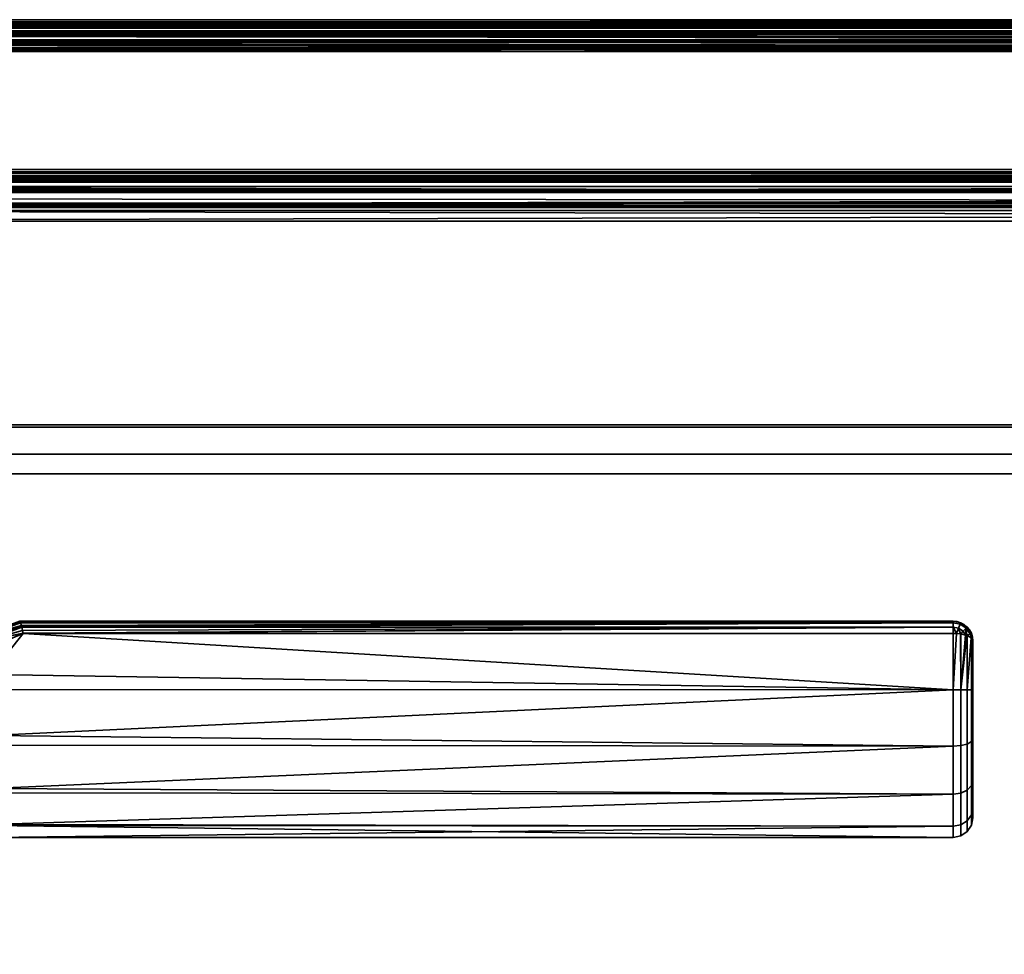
# Model space of a CAD drawing. Header units: millimetres. Extents: x -490 to 6690, y -115 to 132.
# Tile 108 of 256: x -226 to -126, y 37 to 132. Entities that reach past the tile are written whole.
import ezdxf

# ---------------------------------------------------------------- set-up
doc = ezdxf.new("R2010")
doc.units = ezdxf.units.MM
doc.layers.add('151', color=7, linetype='Continuous', true_color=0xffffff)

# ---------------------------------------------------------------- blocks, each defined once
blk = doc.blocks.new('UG_SURFACE_001')
at = {"layer": '151', "color": 252, "linetype": 'Continuous', "lineweight": 35}
for points in [[(-490, 113.2, 2202), (490, 113.2, 2202), (340, 113.2, 2052), (-340, 113.2, 2052)], [(490, -6.2, 2202), (490, 113.2, 2202), (-490, 113.2, 2202), (-490, -6.2, 2202)], [(-340, -6.2, 2052), (-340, 113.2, 2052), (340, 113.2, 2052), (340, -6.2, 2052)]]:
    blk.add_3dface(points, dxfattribs=at)
blk = doc.blocks.new('UG_SURFACE_031')
at = {"layer": '151', "color": 254, "linetype": 'Continuous', "lineweight": 35}
for points in [[(-229.68, 69.66, 1116.44), (-226, 71, 1115.95), (-226, 71, 1092.05), (-229.68, 69.66, 1091.56)], [(-225.93, 70.89, 1116.66), (-226, 71, 1116), (-229.68, 69.66, 1116.44)], [(-226, 71, 1116), (-226, 71, 1115.95), (-229.68, 69.66, 1116.44)], [(-229.68, 69.66, 1091.56), (-226, 71, 1092), (-225.93, 70.89, 1091.34)], [(-229.68, 69.66, 1091.56), (-226, 71, 1092.05), (-226, 71, 1092)], [(-225.92, 70.85, 1116.72), (-225.93, 70.89, 1116.66), (-229.68, 69.66, 1116.44)], [(-229.68, 69.66, 1091.56), (-225.93, 70.89, 1091.34), (-225.92, 70.85, 1091.28)], [(-229.68, 69.66, 1116.44), (-229.54, 69.52, 1117.27), (-225.92, 70.85, 1116.72)], [(-225.92, 70.85, 1091.28), (-229.54, 69.52, 1090.73), (-229.68, 69.66, 1091.56)], [(-225.91, 70.83, 1116.76), (-225.92, 70.85, 1116.72), (-229.54, 69.52, 1117.27)], [(-229.54, 69.52, 1090.73), (-225.92, 70.85, 1091.28), (-225.91, 70.83, 1091.24)], [(-225.83, 70.57, 1117.24), (-225.91, 70.83, 1116.76), (-229.54, 69.52, 1117.27)], [(-229.54, 69.52, 1090.73), (-225.91, 70.83, 1091.24), (-225.83, 70.57, 1090.76)], [(-225.79, 70.42, 1117.38), (-225.83, 70.57, 1117.24), (-229.54, 69.52, 1117.27)], [(-229.54, 69.52, 1090.73), (-225.83, 70.57, 1090.76), (-225.79, 70.42, 1090.62)], [(-229.54, 69.52, 1117.27), (-229.3, 69.06, 1117.95), (-225.79, 70.42, 1117.38)], [(-225.79, 70.42, 1090.62), (-229.3, 69.06, 1090.05), (-229.54, 69.52, 1090.73)], [(-225.79, 70.4, 1117.39), (-225.79, 70.42, 1117.38), (-229.3, 69.06, 1117.95)], [(-229.3, 69.06, 1090.05), (-225.79, 70.42, 1090.62), (-225.79, 70.4, 1090.61)], [(-225.71, 70.07, 1117.69), (-225.79, 70.4, 1117.39), (-229.3, 69.06, 1117.95)], [(-229.3, 69.06, 1090.05), (-225.79, 70.4, 1090.61), (-225.71, 70.07, 1090.31)], [(-131, 71, 1116), (-131, 71, 1092), (-226, 71, 1092.05), (-226, 71, 1115.95)], [(-131, 71, 1092), (-226, 71, 1092), (-226, 71, 1092.05)], [(-226, 71, 1115.95), (-226, 71, 1116), (-131, 71, 1116)], [(-131, 71, 1116), (-226, 71, 1116), (-225.93, 70.89, 1116.66)], [(-225.93, 70.89, 1091.34), (-226, 71, 1092), (-131, 71, 1092)], [(-225.93, 70.89, 1116.66), (-225.92, 70.85, 1116.72), (-131, 71, 1116)], [(-131, 71, 1092), (-225.92, 70.85, 1091.28), (-225.93, 70.89, 1091.34)], [(-131, 71, 1116), (-225.92, 70.85, 1116.72), (-225.91, 70.83, 1116.76)], [(-225.91, 70.83, 1091.24), (-225.92, 70.85, 1091.28), (-131, 71, 1092)], [(-225.91, 70.83, 1116.76), (-131, 70.85, 1116.76), (-131, 71, 1116)], [(-131, 71, 1092), (-131, 70.85, 1091.24), (-225.91, 70.83, 1091.24)], [(-131, 70.85, 1116.77), (-225.91, 70.83, 1116.76), (-225.83, 70.57, 1117.24)], [(-131, 70.85, 1116.77), (-131, 70.85, 1116.76), (-225.91, 70.83, 1116.76)], [(-225.83, 70.57, 1090.76), (-225.91, 70.83, 1091.24), (-131, 70.85, 1091.24)], [(-225.83, 70.57, 1117.24), (-225.79, 70.42, 1117.38), (-131, 70.85, 1116.77)], [(-131, 70.85, 1091.24), (-225.79, 70.42, 1090.62), (-225.83, 70.57, 1090.76)], [(-131, 70.85, 1116.77), (-225.79, 70.42, 1117.38), (-225.79, 70.4, 1117.39)], [(-225.79, 70.4, 1117.39), (-131, 70.41, 1117.41), (-131, 70.85, 1116.77)], [(-131, 70.85, 1091.24), (-131, 70.85, 1091.23), (-225.79, 70.4, 1090.61)], [(-225.79, 70.4, 1090.61), (-225.79, 70.42, 1090.62), (-131, 70.85, 1091.24)], [(-131, 70.85, 1091.23), (-131, 70.41, 1090.59), (-225.79, 70.4, 1090.61)], [(-131, 70.41, 1117.42), (-225.79, 70.4, 1117.39), (-225.71, 70.07, 1117.69)], [(-131, 70.41, 1117.42), (-131, 70.41, 1117.41), (-225.79, 70.4, 1117.39)], [(-225.71, 70.07, 1090.31), (-225.79, 70.4, 1090.61), (-131, 70.41, 1090.59)], [(-225.71, 70.07, 1117.69), (-225.65, 69.78, 1117.84), (-131, 70.41, 1117.42)], [(-131, 70.41, 1090.59), (-225.65, 69.78, 1090.16), (-225.71, 70.07, 1090.31)], [(-131, 70.41, 1117.42), (-225.65, 69.78, 1117.84), (-225.65, 69.77, 1117.85)], [(-225.65, 69.77, 1117.85), (-131, 69.77, 1117.85), (-131, 70.41, 1117.42)], [(-131, 70.41, 1090.59), (-131, 70.41, 1090.58), (-225.65, 69.77, 1090.15)], [(-225.65, 69.77, 1090.15), (-225.65, 69.78, 1090.16), (-131, 70.41, 1090.59)], [(-131, 70.41, 1090.58), (-131, 69.77, 1090.15), (-225.65, 69.77, 1090.15)], [(-130.29, 70.71, 1116.77), (-130.23, 70.85, 1116), (-131, 71, 1116), (-131, 70.85, 1116.76)], [(-131, 70.85, 1091.24), (-131, 71, 1092), (-130.23, 70.85, 1092), (-130.29, 70.71, 1091.23)], [(-131, 71, 1092), (-131, 71, 1116), (-130.23, 70.85, 1116), (-130.23, 70.85, 1092)], [(-130.46, 70.3, 1117.42), (-130.29, 70.71, 1116.77), (-131, 70.85, 1116.77), (-131, 70.41, 1117.41)], [(-131, 70.85, 1116.76), (-131, 70.85, 1116.77), (-130.29, 70.71, 1116.77)], [(-130.29, 70.71, 1091.23), (-131, 70.85, 1091.23), (-131, 70.85, 1091.24)], [(-131, 70.41, 1090.59), (-131, 70.85, 1091.23), (-130.29, 70.71, 1091.23), (-130.46, 70.3, 1090.58)], [(-131, 70.41, 1117.42), (-131, 69.77, 1117.85), (-130.66, 69.74, 1117.78)], [(-130.66, 69.74, 1117.78), (-130.46, 70.3, 1117.42), (-131, 70.41, 1117.42)], [(-131, 70.41, 1117.41), (-131, 70.41, 1117.42), (-130.46, 70.3, 1117.42)], [(-130.46, 70.3, 1090.58), (-131, 70.41, 1090.58), (-131, 70.41, 1090.59)], [(-131, 70.41, 1090.58), (-130.46, 70.3, 1090.58), (-130.66, 69.74, 1090.22)], [(-130.66, 69.74, 1090.22), (-131, 69.77, 1090.15), (-131, 70.41, 1090.58)], [(-130.46, 70.3, 1117.42), (-130.66, 69.74, 1117.78), (-130.27, 69.71, 1117.71)], [(-130.27, 69.71, 1090.29), (-130.66, 69.74, 1090.22), (-130.46, 70.3, 1090.58)], [(-130.46, 70.3, 1117.42), (-130, 70, 1117.42), (-129.69, 70.31, 1116.77), (-130.29, 70.71, 1116.77)], [(-130.29, 70.71, 1091.23), (-129.69, 70.31, 1091.23), (-130, 70, 1090.58), (-130.46, 70.3, 1090.58)], [(-130.27, 69.71, 1117.71), (-130, 70, 1117.42), (-130.46, 70.3, 1117.42)], [(-130.46, 70.3, 1090.58), (-130, 70, 1090.58), (-130.27, 69.71, 1090.29)], [(-130.29, 70.71, 1116.77), (-129.69, 70.31, 1116.77), (-129.59, 70.41, 1116), (-130.23, 70.85, 1116)], [(-130.23, 70.85, 1092), (-129.59, 70.41, 1092), (-129.69, 70.31, 1091.23), (-130.29, 70.71, 1091.23)], [(-130.23, 70.85, 1092), (-130.23, 70.85, 1116), (-129.59, 70.41, 1116), (-129.59, 70.41, 1092)], [(-129.69, 70.31, 1116.77), (-130, 70, 1117.42), (-129.75, 69.59, 1117.41)], [(-129.75, 69.59, 1090.59), (-130, 70, 1090.58), (-129.69, 70.31, 1091.23)], [(-129.75, 69.59, 1117.41), (-129.63, 69.56, 1117.33), (-129.69, 70.31, 1116.77)], [(-129.69, 70.31, 1091.23), (-129.63, 69.56, 1090.67), (-129.75, 69.59, 1090.59)], [(-129.69, 70.31, 1116.77), (-129.29, 69.71, 1116.77), (-129.15, 69.77, 1116), (-129.59, 70.41, 1116)], [(-129.59, 70.41, 1092), (-129.15, 69.77, 1092), (-129.29, 69.71, 1091.23), (-129.69, 70.31, 1091.23)], [(-129.63, 69.56, 1117.33), (-129.29, 69.71, 1116.77), (-129.69, 70.31, 1116.77)], [(-129.69, 70.31, 1091.23), (-129.29, 69.71, 1091.23), (-129.63, 69.56, 1090.67)], [(-129.59, 70.41, 1092), (-129.59, 70.41, 1116), (-129.15, 69.77, 1116), (-129.15, 69.77, 1092)], [(-229.3, 69.06, 1117.95), (-225.65, 69.78, 1117.84), (-225.71, 70.07, 1117.69)], [(-225.71, 70.07, 1090.31), (-225.65, 69.78, 1090.16), (-229.3, 69.06, 1090.05)], [(-225.65, 69.77, 1117.85), (-225.65, 69.78, 1117.84), (-229.3, 69.06, 1117.95)], [(-229.3, 69.06, 1090.05), (-225.65, 69.78, 1090.16), (-225.65, 69.77, 1090.15)], [(-229.3, 69.06, 1117.95), (-229, 68.36, 1118.35), (-225.65, 69.77, 1117.85)], [(-225.65, 69.77, 1090.15), (-229, 68.36, 1089.65), (-229.3, 69.06, 1090.05)], [(-131, 64.03, 1089), (-229, 65.57, 1089.08), (-225.65, 69.77, 1090.15)], [(-229, 65.57, 1089.08), (-229, 68.36, 1089.65), (-225.65, 69.77, 1090.15)], [(-225.65, 69.77, 1117.85), (-229, 65.57, 1118.92), (-131, 64.03, 1119)], [(-225.65, 69.77, 1117.85), (-229, 68.36, 1118.35), (-229, 65.57, 1118.92)], [(-131, 64.03, 1119), (-131, 69.77, 1117.85), (-225.65, 69.77, 1117.85)], [(-225.65, 69.77, 1090.15), (-131, 69.77, 1090.15), (-131, 64.03, 1089)], [(-131, 64.03, 1089), (-131, 69.77, 1090.15), (-130.66, 69.74, 1090.22)], [(-130.66, 69.74, 1117.78), (-131, 69.77, 1117.85), (-131, 64.03, 1119)], [(-131, 64.03, 1119), (-130.23, 64.02, 1118.85), (-130.27, 69.71, 1117.71), (-130.66, 69.74, 1117.78)], [(-130.66, 69.74, 1090.22), (-130.27, 69.71, 1090.29), (-130.23, 64.02, 1089.15), (-131, 64.03, 1089)], [(-130, 70, 1117.42), (-130.27, 69.71, 1117.71), (-130.23, 69.71, 1117.71)], [(-130.23, 69.71, 1090.29), (-130.27, 69.71, 1090.29), (-130, 70, 1090.58)], [(-130.23, 64.02, 1118.85), (-130.23, 69.71, 1117.71), (-130.27, 69.71, 1117.71)], [(-130.27, 69.71, 1090.29), (-130.23, 69.71, 1090.29), (-130.23, 64.02, 1089.15)], [(-130.23, 69.71, 1117.71), (-129.75, 69.59, 1117.41), (-130, 70, 1117.42)], [(-130, 70, 1090.58), (-129.75, 69.59, 1090.59), (-130.23, 69.71, 1090.29)], [(-130.23, 64.02, 1089.15), (-130.23, 69.71, 1090.29), (-129.75, 69.59, 1090.59)], [(-129.75, 69.59, 1117.41), (-130.23, 69.71, 1117.71), (-130.23, 64.02, 1118.85)], [(-130.23, 64.02, 1118.85), (-129.63, 69.56, 1117.33), (-129.75, 69.59, 1117.41)], [(-129.75, 69.59, 1090.59), (-129.63, 69.56, 1090.67), (-130.23, 64.02, 1089.15)], [(-130.23, 64.02, 1118.85), (-129.59, 64.02, 1118.41), (-129.59, 69.54, 1117.31), (-129.63, 69.56, 1117.33)], [(-129.63, 69.56, 1090.67), (-129.59, 69.54, 1090.69), (-129.59, 64.02, 1089.59), (-130.23, 64.02, 1089.15)], [(-129.29, 69.71, 1116.77), (-129.63, 69.56, 1117.33), (-129.59, 69.54, 1117.31)], [(-129.59, 69.54, 1090.69), (-129.63, 69.56, 1090.67), (-129.29, 69.71, 1091.23)], [(-129.59, 69.54, 1117.31), (-129.19, 69.32, 1116.76), (-129.29, 69.71, 1116.77)], [(-129.29, 69.71, 1091.23), (-129.19, 69.32, 1091.24), (-129.59, 69.54, 1090.69)], [(-129.59, 64.02, 1089.59), (-129.59, 69.54, 1090.69), (-129.19, 69.32, 1091.24)], [(-129.19, 69.32, 1116.76), (-129.59, 69.54, 1117.31), (-129.59, 64.02, 1118.41)], [(-129.59, 64.02, 1118.41), (-129.15, 64.02, 1117.77), (-129.15, 69.29, 1116.71), (-129.19, 69.32, 1116.76)], [(-129.19, 69.32, 1091.24), (-129.15, 69.29, 1091.29), (-129.15, 64.02, 1090.23), (-129.59, 64.02, 1089.59)], [(-129.15, 69.77, 1116), (-129.29, 69.71, 1116.77), (-129.19, 69.32, 1116.76)], [(-129.19, 69.32, 1091.24), (-129.29, 69.71, 1091.23), (-129.15, 69.77, 1092)], [(-129.19, 69.32, 1116.76), (-129.15, 69.29, 1116.71), (-129.15, 69.77, 1116)], [(-129.15, 69.77, 1092), (-129.15, 69.29, 1091.29), (-129.19, 69.32, 1091.24)], [(-129.15, 69.29, 1116.71), (-129, 69, 1116), (-129.15, 69.77, 1116)], [(-129.15, 69.77, 1092), (-129, 69, 1092), (-129.15, 69.29, 1091.29)], [(-129.15, 69.77, 1092), (-129.15, 69.77, 1116), (-129, 69, 1116), (-129, 69, 1092)], [(-129, 69, 1092), (-129, 64.02, 1091), (-129.15, 64.02, 1090.23), (-129.15, 69.29, 1091.29)], [(-129, 64.02, 1117), (-129, 69, 1116), (-129.15, 69.29, 1116.71), (-129.15, 64.02, 1117.77)], [(-129, 69, 1092), (-129, 69, 1116), (-129, 64.02, 1117), (-129, 59.04, 1116.02)], [(-129, 59.04, 1091.98), (-129, 64.02, 1091), (-129, 69, 1092), (-129, 59.04, 1116.02)], [(-131, 64.03, 1089), (-229, 64.05, 1089.24), (-229, 65.57, 1089.08)], [(-229, 65.57, 1118.92), (-229, 64.05, 1118.76), (-131, 64.03, 1119)], [(-131, 64.03, 1119), (-229, 64.05, 1118.76), (-229, 59.36, 1118.27)], [(-229, 59.36, 1089.73), (-229, 64.05, 1089.24), (-131, 64.03, 1089)], [(-229, 59.36, 1118.27), (-131, 58.28, 1117.87), (-131, 64.03, 1119)], [(-131, 64.03, 1089), (-131, 58.28, 1090.13), (-229, 59.36, 1089.73)], [(-130.23, 64.02, 1089.15), (-130.23, 58.34, 1090.28), (-131, 58.28, 1090.13), (-131, 64.03, 1089)], [(-130.23, 58.34, 1117.72), (-130.23, 64.02, 1118.85), (-131, 64.03, 1119), (-131, 58.28, 1117.87)], [(-129.59, 64.02, 1089.59), (-129.59, 58.5, 1090.68), (-130.23, 58.34, 1090.28), (-130.23, 64.02, 1089.15)], [(-129.59, 58.5, 1117.32), (-129.59, 64.02, 1118.41), (-130.23, 64.02, 1118.85), (-130.23, 58.34, 1117.72)], [(-129.15, 64.02, 1090.23), (-129.15, 58.75, 1091.28), (-129.59, 58.5, 1090.68), (-129.59, 64.02, 1089.59)], [(-129.15, 58.75, 1116.72), (-129.15, 64.02, 1117.77), (-129.59, 64.02, 1118.41), (-129.59, 58.5, 1117.32)], [(-129, 64.02, 1091), (-129, 59.04, 1091.98), (-129.15, 58.75, 1091.28), (-129.15, 64.02, 1090.23)], [(-129, 59.04, 1116.02), (-129, 64.02, 1117), (-129.15, 64.02, 1117.77), (-129.15, 58.75, 1116.72)], [(-131, 58.28, 1090.13), (-229, 58.38, 1090.31), (-229, 59.36, 1089.73)], [(-229, 59.36, 1118.27), (-229, 58.38, 1117.69), (-131, 58.28, 1117.87)], [(-131, 58.28, 1117.87), (-229, 58.38, 1117.69), (-229, 53.96, 1115.15)], [(-229, 53.96, 1092.85), (-229, 58.38, 1090.31), (-131, 58.28, 1090.13)], [(-229, 53.96, 1115.15), (-131, 53.4, 1114.62), (-131, 58.28, 1117.87)], [(-131, 58.28, 1090.13), (-131, 53.4, 1093.38), (-229, 53.96, 1092.85)], [(-130.23, 58.34, 1090.28), (-130.23, 53.51, 1093.49), (-131, 53.4, 1093.38), (-131, 58.28, 1090.13)], [(-130.23, 53.51, 1114.51), (-130.23, 58.34, 1117.72), (-131, 58.28, 1117.87), (-131, 53.4, 1114.62)], [(-129.59, 58.5, 1090.68), (-129.59, 53.82, 1093.8), (-130.23, 53.51, 1093.49), (-130.23, 58.34, 1090.28)], [(-129.59, 53.82, 1114.2), (-129.59, 58.5, 1117.32), (-130.23, 58.34, 1117.72), (-130.23, 53.51, 1114.51)], [(-129.15, 58.75, 1091.28), (-129.15, 54.27, 1094.26), (-129.59, 53.82, 1093.8), (-129.59, 58.5, 1090.68)], [(-129.15, 54.27, 1113.74), (-129.15, 58.75, 1116.72), (-129.59, 58.5, 1117.32), (-129.59, 53.82, 1114.2)], [(-129, 59.04, 1091.98), (-129, 54.82, 1094.8), (-129.15, 54.27, 1094.26), (-129.15, 58.75, 1091.28)], [(-129, 54.82, 1113.2), (-129, 59.04, 1116.02), (-129.15, 58.75, 1116.72), (-129.15, 54.27, 1113.74)], [(-129, 54.82, 1094.8), (-129, 59.04, 1116.02), (-129, 54.82, 1113.2)], [(-129, 54.82, 1094.8), (-129, 59.04, 1091.98), (-129, 59.04, 1116.02)], [(-129.15, 54.27, 1094.26), (-129.15, 51.28, 1098.73), (-129.59, 50.69, 1098.48), (-129.59, 53.82, 1093.8)], [(-129.15, 51.28, 1109.27), (-129.15, 54.27, 1113.74), (-129.59, 53.82, 1114.2), (-129.59, 50.69, 1109.52)], [(-129, 54.82, 1094.8), (-129, 51.99, 1099.02), (-129.15, 51.28, 1098.73), (-129.15, 54.27, 1094.26)], [(-129, 51.99, 1108.98), (-129, 54.82, 1113.2), (-129.15, 54.27, 1113.74), (-129.15, 51.28, 1109.27)], [(-129, 54.82, 1113.2), (-129, 51.99, 1108.98), (-129, 51, 1104)], [(-129, 51, 1104), (-129, 51.99, 1099.02), (-129, 54.82, 1094.8), (-129, 54.82, 1113.2)], [(-131, 53.4, 1093.38), (-229, 53.52, 1093.47), (-229, 53.96, 1092.85)], [(-229, 53.96, 1115.15), (-229, 53.52, 1114.53), (-131, 53.4, 1114.62)], [(-131, 53.4, 1114.62), (-229, 53.52, 1114.53), (-229, 50.3, 1110.1)], [(-229, 50.3, 1097.9), (-229, 53.52, 1093.47), (-131, 53.4, 1093.38)], [(-229, 50.3, 1110.1), (-131, 50.14, 1109.75), (-131, 53.4, 1114.62)], [(-229, 50.3, 1097.9), (-131, 53.4, 1093.38), (-131, 50.14, 1098.25)], [(-130.23, 53.51, 1093.49), (-130.23, 50.28, 1098.31), (-131, 50.14, 1098.25), (-131, 53.4, 1093.38)], [(-130.23, 50.28, 1109.69), (-130.23, 53.51, 1114.51), (-131, 53.4, 1114.62), (-131, 50.14, 1109.75)], [(-129.59, 53.82, 1093.8), (-129.59, 50.69, 1098.48), (-130.23, 50.28, 1098.31), (-130.23, 53.51, 1093.49)], [(-129.59, 50.69, 1109.52), (-129.59, 53.82, 1114.2), (-130.23, 53.51, 1114.51), (-130.23, 50.28, 1109.69)], [(-129.15, 51.28, 1098.73), (-129.15, 50.23, 1104), (-129.59, 49.59, 1104), (-129.59, 50.69, 1098.48)], [(-129.15, 50.23, 1104), (-129.15, 51.28, 1109.27), (-129.59, 50.69, 1109.52), (-129.59, 49.59, 1104)], [(-129, 51.99, 1099.02), (-129, 51, 1104), (-129.15, 50.23, 1104), (-129.15, 51.28, 1098.73)], [(-129, 51, 1104), (-129, 51.99, 1108.98), (-129.15, 51.28, 1109.27), (-129.15, 50.23, 1104)], [(-131, 50.14, 1098.25), (-229, 50.22, 1098.27), (-229, 50.3, 1097.9)], [(-229, 50.3, 1110.1), (-229, 50.22, 1109.73), (-131, 50.14, 1109.75)], [(-131, 50.14, 1109.75), (-229, 50.22, 1109.73), (-229, 49, 1104)], [(-131, 49, 1104), (-229, 49, 1104), (-229, 50.22, 1098.27)], [(-229, 50.22, 1098.27), (-131, 50.14, 1098.25), (-131, 49, 1104)], [(-229, 49, 1104), (-131, 49, 1104), (-131, 50.14, 1109.75)], [(-130.23, 50.28, 1098.31), (-130.23, 49.15, 1104), (-131, 49, 1104), (-131, 50.14, 1098.25)], [(-130.23, 49.15, 1104), (-130.23, 50.28, 1109.69), (-131, 50.14, 1109.75), (-131, 49, 1104)], [(-129.59, 50.69, 1098.48), (-129.59, 49.59, 1104), (-130.23, 49.15, 1104), (-130.23, 50.28, 1098.31)], [(-129.59, 49.59, 1104), (-129.59, 50.69, 1109.52), (-130.23, 50.28, 1109.69), (-130.23, 49.15, 1104)]]:
    blk.add_3dface(points, dxfattribs=at)
blk = doc.blocks.new('UG_SURFACE_072')
at = {"layer": '151', "color": 254, "linetype": 'Continuous', "lineweight": 35}
for points in [[(323.25, 111.75, 2030.25), (-323.25, 111.75, 2030.25), (-323.25, -10, 2030.25), (323.25, -10, 2030.25)], [(317.5, 111.75, 2024.5), (-317.5, 111.75, 2024.5), (-323.25, 111.75, 2030.25), (323.25, 111.75, 2030.25)], [(-317.5, 111.75, 2024.5), (317.5, 111.75, 2024.5), (317.5, 86, 2024.5), (-317.5, 86, 2024.5)], [(301.25, 111.75, 2008.25), (-301.25, 111.75, 2008.25), (-313, 111.75, 2020), (313, 111.75, 2020)], [(313, 111.75, 2020), (-313, 111.75, 2020), (-313, 86, 2020), (313, 86, 2020)], [(301.25, 111.75, 2008.25), (301.25, 4, 2008.25), (-301.25, 4, 2008.25), (-301.25, 111.75, 2008.25)], [(313, 86, 2020), (-313, 86, 2020), (-317.5, 86, 2024.5), (317.5, 86, 2024.5)]]:
    blk.add_3dface(points, dxfattribs=at)
blk = doc.blocks.new('UG_SURFACE_073')
at = {"layer": '151', "color": 7, "linetype": 'Continuous', "lineweight": 35}
for points in [[(313, 117, 2020), (306.25, 117, 2013.25), (-306.25, 117, 2013.25), (-313, 117, 2020)], [(313, 117, 2020), (-313, 117, 2020), (-313, 116.75, 2020), (313, 116.75, 2020)], [(313, 116.75, 2020), (-313, 116.75, 2020), (-306.25, 116.75, 2013.25), (306.25, 116.75, 2013.25)], [(304.65, 116.58, 2011.65), (-304.65, 116.58, 2011.65), (-306.25, 117, 2013.25), (306.25, 117, 2013.25)], [(306.24, 116.75, 2013.24), (-306.25, 116.75, 2013.25), (-306.24, 116.75, 2013.24)], [(306.24, 116.75, 2013.24), (306.25, 116.75, 2013.25), (-306.25, 116.75, 2013.25)], [(-306.24, 116.75, 2013.24), (304.42, 116.31, 2011.42), (306.24, 116.75, 2013.24)], [(-306.24, 116.75, 2013.24), (-304.42, 116.31, 2011.42), (304.42, 116.31, 2011.42)], [(-303.67, 116.32, 2010.67), (-304.65, 116.58, 2011.65), (304.65, 116.58, 2011.65)], [(303.98, 116.2, 2010.98), (-304.42, 116.31, 2011.42), (-303.98, 116.2, 2010.98)], [(303.98, 116.2, 2010.98), (304.42, 116.31, 2011.42), (-304.42, 116.31, 2011.42)], [(-303.67, 116.32, 2010.67), (304.65, 116.58, 2011.65), (303.67, 116.32, 2010.67)], [(303.67, 116.32, 2010.67), (-303.21, 115.9, 2010.21), (-303.67, 116.32, 2010.67)], [(303.67, 116.32, 2010.67), (303.21, 115.9, 2010.21), (-303.21, 115.9, 2010.21)], [(-303.98, 116.2, 2010.98), (302.72, 115.27, 2009.72), (303.98, 116.2, 2010.98)], [(-303.98, 116.2, 2010.98), (-302.72, 115.27, 2009.72), (302.72, 115.27, 2009.72)], [(302.02, 114.79, 2009.02), (-302.02, 114.79, 2009.02), (-303.21, 115.9, 2010.21), (303.21, 115.9, 2010.21)], [(-302.72, 115.27, 2009.72), (301.81, 114.04, 2008.81), (302.66, 115.23, 2009.66)], [(301.81, 114.04, 2008.81), (-302.72, 115.27, 2009.72), (-302.66, 115.23, 2009.66)], [(302.66, 115.23, 2009.66), (302.72, 115.27, 2009.72), (-302.72, 115.27, 2009.72)], [(-302.66, 115.23, 2009.66), (301.63, 113.57, 2008.63), (301.81, 114.04, 2008.81)], [(-302.66, 115.23, 2009.66), (-301.81, 114.04, 2008.81), (301.63, 113.57, 2008.63)], [(-301.88, 114.67, 2008.88), (-302.02, 114.79, 2009.02), (302.02, 114.79, 2009.02)], [(-301.88, 114.67, 2008.88), (302.02, 114.79, 2009.02), (301.88, 114.67, 2008.88)], [(301.88, 114.67, 2008.88), (-301.29, 113.35, 2008.29), (-301.88, 114.67, 2008.88)], [(301.88, 114.67, 2008.88), (301.29, 113.35, 2008.29), (-301.29, 113.35, 2008.29)], [(-301.81, 114.04, 2008.81), (-301.63, 113.57, 2008.63), (301.63, 113.57, 2008.63)], [(301.37, 112.82, 2008.37), (-301.63, 113.57, 2008.63), (-301.37, 112.82, 2008.37)], [(301.37, 112.82, 2008.37), (301.63, 113.57, 2008.63), (-301.63, 113.57, 2008.63)], [(-301.18, 113.12, 2008.18), (-301.29, 113.35, 2008.29), (301.29, 113.35, 2008.29)], [(-301.18, 113.12, 2008.18), (301.29, 113.35, 2008.29), (301.18, 113.12, 2008.18)], [(-301.37, 112.82, 2008.37), (301.25, 111.75, 2008.25), (301.37, 112.82, 2008.37)], [(-301.37, 112.82, 2008.37), (-301.25, 111.75, 2008.25), (301.25, 111.75, 2008.25)], [(301.18, 113.12, 2008.18), (-301, 111.75, 2008), (-301.18, 113.12, 2008.18)], [(301.18, 113.12, 2008.18), (301, 111.75, 2008), (-301, 111.75, 2008)], [(301.25, 4, 2008.25), (301.25, 111.75, 2008.25), (-301.25, 111.75, 2008.25), (-301.25, 4, 2008.25)], [(-301, 4, 2008), (-301, 111.75, 2008), (301, 111.75, 2008), (301, 4, 2008)]]:
    blk.add_3dface(points, dxfattribs=at)
blk = doc.blocks.new('UG_SURFACE_074')
at = {"layer": '151', "color": 14, "linetype": 'Continuous', "lineweight": 35}
for points in [[(313, 111.75, 2020), (313, 116.75, 2020), (-313, 116.75, 2020), (-313, 111.75, 2020)], [(306.25, 116.75, 2013.25), (-306.25, 116.75, 2013.25), (-313, 116.75, 2020), (313, 116.75, 2020)], [(304.72, 116.36, 2011.72), (-304.72, 116.36, 2011.72), (-306.25, 116.75, 2013.25), (306.25, 116.75, 2013.25)], [(-303.85, 116.14, 2010.85), (-304.72, 116.36, 2011.72), (304.72, 116.36, 2011.72)], [(-303.85, 116.14, 2010.85), (304.72, 116.36, 2011.72), (303.85, 116.14, 2010.85)], [(303.85, 116.14, 2010.85), (-303.35, 115.7, 2010.35), (-303.85, 116.14, 2010.85)], [(303.85, 116.14, 2010.85), (303.35, 115.7, 2010.35), (-303.35, 115.7, 2010.35)], [(-302.25, 114.75, 2009.25), (-303.35, 115.7, 2010.35), (303.35, 115.7, 2010.35)], [(-302.25, 114.75, 2009.25), (303.35, 115.7, 2010.35), (302.25, 114.75, 2009.25)], [(302.25, 114.75, 2009.25), (-302.21, 114.68, 2009.21), (-302.25, 114.75, 2009.25)], [(302.25, 114.75, 2009.25), (302.21, 114.68, 2009.21), (-302.21, 114.68, 2009.21)], [(-301.5, 113.3, 2008.5), (-302.21, 114.68, 2009.21), (302.21, 114.68, 2009.21)], [(-301.5, 113.3, 2008.5), (302.21, 114.68, 2009.21), (301.5, 113.3, 2008.5)], [(301.5, 113.3, 2008.5), (-301.5, 113.29, 2008.5), (-301.5, 113.3, 2008.5)], [(301.5, 113.3, 2008.5), (301.5, 113.29, 2008.5), (-301.5, 113.29, 2008.5)], [(301.25, 111.75, 2008.25), (-301.25, 111.75, 2008.25), (-301.5, 113.29, 2008.5), (301.5, 113.29, 2008.5)], [(301.25, 111.75, 2008.25), (313, 111.75, 2020), (-313, 111.75, 2020), (-301.25, 111.75, 2008.25)]]:
    blk.add_3dface(points, dxfattribs=at)
blk = doc.blocks.new('UG_SURFACE_075')
at = {"layer": '151', "color": 14, "linetype": 'Continuous', "lineweight": 35}
for points in [[(323.25, 111.75, 2030.25), (323.25, 116.75, 2030.25), (-323.25, 116.75, 2030.25), (-323.25, 111.75, 2030.25)], [(319.5, 116.75, 2026.5), (-319.5, 116.75, 2026.5), (-323.25, 116.75, 2030.25), (323.25, 116.75, 2030.25)], [(319.5, 116.75, 2026.5), (317.5, 114.75, 2024.5), (-317.5, 114.75, 2024.5), (-319.5, 116.75, 2026.5)], [(-317.5, 111.75, 2024.5), (-317.5, 114.75, 2024.5), (317.5, 114.75, 2024.5), (317.5, 111.75, 2024.5)], [(317.5, 111.75, 2024.5), (323.25, 111.75, 2030.25), (-323.25, 111.75, 2030.25), (-317.5, 111.75, 2024.5)]]:
    blk.add_3dface(points, dxfattribs=at)
blk = doc.blocks.new('UG_SURFACE_085')
at = {"layer": '151', "color": 7, "linetype": 'Continuous', "lineweight": 35}
for points in [[(-392.87, 130.88, 2099.87), (392.85, 130.95, 2099.85), (392.13, 131.57, 2099.13)], [(392.13, 131.57, 2099.13), (-392.13, 131.57, 2099.13), (-392.87, 130.88, 2099.87)], [(392.37, 131.09, 2099.37), (-392.38, 131.1, 2099.38), (-391.46, 131.74, 2098.46)], [(-392.13, 131.57, 2099.13), (392.13, 131.57, 2099.13), (391.81, 131.85, 2098.81)], [(-391.85, 131.83, 2098.85), (-392.13, 131.57, 2099.13), (391.81, 131.85, 2098.81)], [(-391.85, 131.83, 2098.85), (391.81, 131.85, 2098.81), (391.24, 132, 2098.24)], [(391.24, 132, 2098.24), (-391.24, 131.99, 2098.24), (-391.85, 131.83, 2098.85)], [(392.27, 131.21, 2099.27), (-391.46, 131.74, 2098.46), (-391.36, 131.77, 2098.36)], [(392.27, 131.21, 2099.27), (392.37, 131.09, 2099.37), (-391.46, 131.74, 2098.46)], [(391.36, 131.77, 2098.36), (-391.36, 131.77, 2098.36), (-390.26, 132, 2097.26)], [(-391.36, 131.77, 2098.36), (391.36, 131.77, 2098.36), (392.27, 131.21, 2099.27)], [(-391.24, 131.99, 2098.24), (391.24, 132, 2098.24), (390.25, 132.25, 2097.25)], [(390.25, 132.25, 2097.25), (-390.25, 132.25, 2097.25), (-391.24, 131.99, 2098.24)], [(391.26, 131.82, 2098.26), (-390.26, 132, 2097.26), (-390.25, 132, 2097.25)], [(391.26, 131.82, 2098.26), (391.36, 131.77, 2098.36), (-390.26, 132, 2097.26)], [(390.25, 132.25, 2097.25), (316.25, 132.25, 2023.25), (-316.25, 132.25, 2023.25), (-390.25, 132.25, 2097.25)], [(390.25, 132, 2097.25), (-390.25, 132, 2097.25), (-316.25, 132, 2023.25), (316.25, 132, 2023.25)], [(-390.25, 132, 2097.25), (390.25, 132, 2097.25), (391.26, 131.82, 2098.26)], [(-315.26, 132, 2022.26), (-316.25, 132.25, 2023.25), (316.25, 132.25, 2023.25)], [(316.25, 132, 2023.25), (-316.25, 132, 2023.25), (-316.24, 132, 2023.24)], [(-316.24, 132, 2023.24), (315.15, 131.74, 2022.15), (316.25, 132, 2023.25)], [(-316.24, 132, 2023.24), (-315.15, 131.77, 2022.15), (315.15, 131.74, 2022.15)], [(316.25, 132.25, 2023.25), (315.26, 131.99, 2022.26), (-315.26, 132, 2022.26)], [(-314.69, 131.85, 2021.69), (-315.26, 132, 2022.26), (315.26, 131.99, 2022.26)], [(314.89, 131.67, 2021.89), (-315.15, 131.77, 2022.15), (-315.04, 131.74, 2022.04)], [(314.89, 131.67, 2021.89), (315.15, 131.74, 2022.15), (-315.15, 131.77, 2022.15)], [(-315.04, 131.74, 2022.04), (314.14, 131.1, 2021.14), (314.89, 131.67, 2021.89)], [(-315.04, 131.74, 2022.04), (-314.13, 131.11, 2021.13), (314.14, 131.1, 2021.14)], [(-314.69, 131.85, 2021.69), (315.26, 131.99, 2022.26), (314.65, 131.83, 2021.65)], [(314.65, 131.83, 2021.65), (-314.37, 131.57, 2021.37), (-314.69, 131.85, 2021.69)], [(314.65, 131.83, 2021.65), (314.37, 131.57, 2021.37), (-314.37, 131.57, 2021.37)], [(-313.65, 130.95, 2020.65), (-314.37, 131.57, 2021.37), (314.37, 131.57, 2021.37)], [(-313.65, 130.95, 2020.65), (314.37, 131.57, 2021.37), (313.63, 130.88, 2020.63)], [(-392.95, 130.81, 2099.95), (-393.32, 129.99, 2100.32), (393.34, 130.01, 2100.34)], [(-393.04, 130.12, 2100.03), (-392.43, 131.07, 2099.43), (392.87, 130.47, 2099.87)], [(392.87, 130.47, 2099.87), (-393.04, 130.08, 2100.04), (-393.04, 130.12, 2100.03)], [(392.87, 130.47, 2099.87), (393.03, 130.07, 2100.03), (-393.04, 130.08, 2100.04)], [(-392.87, 130.88, 2099.87), (-392.95, 130.81, 2099.95), (393.34, 130.01, 2100.34)], [(-392.87, 130.88, 2099.87), (392.87, 130.9, 2099.87), (392.85, 130.95, 2099.85)], [(393.34, 130.01, 2100.34), (392.87, 130.9, 2099.87), (-392.87, 130.88, 2099.87)], [(392.87, 130.47, 2099.87), (-392.43, 131.07, 2099.43), (-392.38, 131.1, 2099.38)], [(-392.38, 131.1, 2099.38), (392.37, 131.09, 2099.37), (392.87, 130.47, 2099.87)], [(-314.13, 131.11, 2021.13), (313.55, 130.3, 2020.55), (314.04, 131.03, 2021.04)], [(313.55, 130.3, 2020.55), (-314.13, 131.11, 2021.13), (-314.07, 131.07, 2021.07)], [(314.04, 131.03, 2021.04), (314.14, 131.1, 2021.14), (-314.13, 131.11, 2021.13)], [(-314.07, 131.07, 2021.07), (313.48, 130.09, 2020.48), (313.55, 130.3, 2020.55)], [(-314.07, 131.07, 2021.07), (-313.46, 130.12, 2020.46), (313.48, 130.09, 2020.48)], [(313.63, 130.88, 2020.63), (-313.63, 130.9, 2020.63), (-313.65, 130.95, 2020.65)], [(-313.16, 130.01, 2020.16), (-313.63, 130.9, 2020.63), (313.63, 130.88, 2020.63)], [(-313.16, 130.01, 2020.16), (313.63, 130.88, 2020.63), (313.55, 130.81, 2020.55)], [(313.55, 130.81, 2020.55), (-313.16, 130, 2020.16), (-313.16, 130.01, 2020.16)], [(313.55, 130.81, 2020.55), (313.18, 129.99, 2020.18), (-313.16, 130, 2020.16)], [(-393.39, 129.85, 2100.39), (-393.5, 129, 2100.5), (393.5, 129, 2100.5)], [(-393.32, 129.99, 2100.32), (-393.39, 129.85, 2100.39), (393.5, 129, 2100.5)], [(-393.32, 129.99, 2100.32), (393.34, 130, 2100.34), (393.34, 130.01, 2100.34)], [(393.5, 129, 2100.5), (393.34, 130, 2100.34), (-393.32, 129.99, 2100.32)], [(393.25, 129, 2100.25), (-393.25, 129, 2100.25), (-393.24, 129.26, 2100.24)], [(-393.24, 129.26, 2100.24), (-393.04, 130.08, 2100.04), (393.03, 130.07, 2100.03)], [(393.03, 130.07, 2100.03), (393.15, 129.77, 2100.15), (-393.24, 129.26, 2100.24)], [(393.15, 129.77, 2100.15), (393.25, 129, 2100.25), (-393.24, 129.26, 2100.24)], [(-313.46, 130.12, 2020.46), (-313.46, 130.1, 2020.46), (313.48, 130.09, 2020.48)], [(313.3, 129.57, 2020.3), (-313.46, 130.1, 2020.46), (-313.26, 129.26, 2020.26)], [(313.3, 129.57, 2020.3), (313.48, 130.09, 2020.48), (-313.46, 130.1, 2020.46)], [(-313.26, 129.26, 2020.26), (313.25, 129, 2020.25), (313.3, 129.57, 2020.3)], [(-313.26, 129.26, 2020.26), (-313.25, 129, 2020.25), (313.25, 129, 2020.25)], [(-313.16, 130, 2020.16), (313.18, 129.99, 2020.18), (313.11, 129.85, 2020.11)], [(313.11, 129.85, 2020.11), (-313, 129, 2020), (-313.16, 130, 2020.16)], [(313.11, 129.85, 2020.11), (313, 129, 2020), (-313, 129, 2020)], [(-393.5, 129, 2100.5), (-393.5, 113.25, 2100.5), (393.5, 113.25, 2100.5), (393.5, 129, 2100.5)], [(393.25, 129, 2100.25), (393.25, 113.25, 2100.25), (-393.25, 113.25, 2100.25), (-393.25, 129, 2100.25)], [(313.25, 91, 2020.25), (313.25, 129, 2020.25), (-313.25, 129, 2020.25), (-313.25, 91, 2020.25)], [(-313, 91, 2020), (-313, 129, 2020), (313, 129, 2020), (313, 91, 2020)], [(393.25, 113.25, 2100.25), (393.5, 113.25, 2100.5), (-393.5, 113.25, 2100.5), (-393.25, 113.25, 2100.25)], [(313, 91, 2020), (313.25, 91, 2020.25), (-313.25, 91, 2020.25), (-313, 91, 2020)]]:
    blk.add_3dface(points, dxfattribs=at)
blk = doc.blocks.new('UG_SURFACE_086')
at = {"layer": '151', "color": 14, "linetype": 'Continuous', "lineweight": 35}
for points in [[(-318.25, 132, 2025.25), (-318.25, 117, 2025.25), (318.25, 117, 2025.25), (318.25, 132, 2025.25)], [(318.25, 132, 2025.25), (316.25, 132, 2023.25), (-316.25, 132, 2023.25), (-318.25, 132, 2025.25)], [(-315.33, 131.77, 2022.33), (-316.25, 132, 2023.25), (316.25, 132, 2023.25)], [(316.25, 132, 2023.25), (315.34, 131.76, 2022.34), (-315.33, 131.77, 2022.33)], [(-314.81, 131.63, 2021.81), (-315.33, 131.77, 2022.33), (315.34, 131.76, 2022.34)], [(-314.81, 131.63, 2021.81), (315.34, 131.76, 2022.34), (314.77, 131.61, 2021.77)], [(314.77, 131.61, 2021.77), (-314.51, 131.37, 2021.51), (-314.81, 131.63, 2021.81)], [(314.77, 131.61, 2021.77), (314.51, 131.37, 2021.51), (-314.51, 131.37, 2021.51)], [(-313.85, 130.8, 2020.85), (-314.51, 131.37, 2021.51), (314.51, 131.37, 2021.51)], [(-313.85, 130.8, 2020.85), (314.51, 131.37, 2021.51), (313.83, 130.74, 2020.83)], [(313.83, 130.74, 2020.83), (-313.83, 130.76, 2020.83), (-313.85, 130.8, 2020.85)], [(-313.4, 129.93, 2020.4), (-313.83, 130.76, 2020.83), (313.83, 130.74, 2020.83)], [(-313.4, 129.93, 2020.4), (313.83, 130.74, 2020.83), (313.76, 130.67, 2020.76)], [(313.76, 130.67, 2020.76), (-313.4, 129.93, 2020.4), (-313.4, 129.93, 2020.4)], [(313.76, 130.67, 2020.76), (313.41, 129.91, 2020.41), (-313.4, 129.93, 2020.4)], [(-313.4, 129.93, 2020.4), (313.41, 129.91, 2020.41), (313.35, 129.78, 2020.35)], [(313.35, 129.78, 2020.35), (-313.25, 129, 2020.25), (-313.4, 129.93, 2020.4)], [(313.35, 129.78, 2020.35), (313.25, 129, 2020.25), (-313.25, 129, 2020.25)], [(-313.25, 90.75, 2020.25), (-313.25, 129, 2020.25), (313.25, 129, 2020.25), (313.25, 90.75, 2020.25)], [(317.3, 117, 2024.3), (318.25, 117, 2025.25), (-318.25, 117, 2025.25), (-317.3, 117, 2024.3)], [(-317.3, 117, 2024.3), (-317.3, 88, 2024.3), (317.3, 88, 2024.3), (317.3, 117, 2024.3)], [(-316, 88, 2023), (-313.25, 90.75, 2020.25), (313.25, 90.75, 2020.25), (316, 88, 2023)], [(316, 88, 2023), (317.3, 88, 2024.3), (-317.3, 88, 2024.3), (-316, 88, 2023)]]:
    blk.add_3dface(points, dxfattribs=at)
blk = doc.blocks.new('UG_SURFACE_087')
at = {"layer": '151', "color": 14, "linetype": 'Continuous', "lineweight": 35}
for points in [[(-392.67, 130.74, 2099.67), (392.65, 130.8, 2099.65), (391.99, 131.37, 2098.99)], [(391.99, 131.37, 2098.99), (-391.99, 131.37, 2098.99), (-392.67, 130.74, 2099.67)], [(-391.99, 131.37, 2098.99), (391.99, 131.37, 2098.99), (391.69, 131.63, 2098.69)], [(-391.73, 131.61, 2098.73), (-391.99, 131.37, 2098.99), (391.69, 131.63, 2098.69)], [(-391.73, 131.61, 2098.73), (391.69, 131.63, 2098.69), (391.17, 131.77, 2098.17)], [(391.17, 131.77, 2098.17), (-391.16, 131.76, 2098.16), (-391.73, 131.61, 2098.73)], [(-391.16, 131.76, 2098.16), (391.17, 131.77, 2098.17), (390.25, 132, 2097.25)], [(390.25, 132, 2097.25), (-390.25, 132, 2097.25), (-391.16, 131.76, 2098.16)], [(390.25, 132, 2097.25), (388.25, 132, 2095.25), (-388.25, 132, 2095.25), (-390.25, 132, 2097.25)], [(388.25, 113.25, 2095.25), (-388.25, 113.25, 2095.25), (-388.25, 132, 2095.25), (388.25, 132, 2095.25)], [(-392.74, 130.67, 2099.74), (-393.09, 129.91, 2100.09), (393.1, 129.93, 2100.1)], [(-392.67, 130.74, 2099.67), (-392.74, 130.67, 2099.74), (393.1, 129.93, 2100.1)], [(-392.67, 130.74, 2099.67), (392.67, 130.76, 2099.67), (392.65, 130.8, 2099.65)], [(393.1, 129.93, 2100.1), (392.67, 130.76, 2099.67), (-392.67, 130.74, 2099.67)], [(-393.15, 129.78, 2100.15), (-393.25, 129, 2100.25), (393.25, 129, 2100.25)], [(-393.09, 129.91, 2100.09), (-393.15, 129.78, 2100.15), (393.25, 129, 2100.25)], [(-393.09, 129.91, 2100.09), (393.1, 129.93, 2100.1), (393.1, 129.93, 2100.1)], [(393.25, 129, 2100.25), (393.1, 129.93, 2100.1), (-393.09, 129.91, 2100.09)], [(-393.25, 129, 2100.25), (-393.25, 113.25, 2100.25), (393.25, 113.25, 2100.25), (393.25, 129, 2100.25)], [(388.25, 113.25, 2095.25), (393.25, 113.25, 2100.25), (-393.25, 113.25, 2100.25), (-388.25, 113.25, 2095.25)]]:
    blk.add_3dface(points, dxfattribs=at)
blk = doc.blocks.new('UG_SURFACE_088')
at = {"layer": '151', "color": 41, "linetype": 'Continuous', "lineweight": 35}
for points in [[(-388.25, 132, 2095.25), (-388.25, 117, 2095.25), (388.25, 117, 2095.25), (388.25, 132, 2095.25)], [(388.25, 132, 2095.25), (318.25, 132, 2025.25), (-318.25, 132, 2025.25), (-388.25, 132, 2095.25)], [(-318.25, 117, 2025.25), (-318.25, 132, 2025.25), (318.25, 132, 2025.25), (318.25, 117, 2025.25)], [(318.25, 117, 2025.25), (388.25, 117, 2095.25), (-388.25, 117, 2095.25), (-318.25, 117, 2025.25)]]:
    blk.add_3dface(points, dxfattribs=at)

msp = doc.modelspace()

# ---------------------------------------------------------------- linework, layer by layer
at = {"layer": '151', "color": 253, "linetype": 'Continuous', "lineweight": -3}
for p, q in [((-390.25, 132.25, 2097.25), (390.25, 132.25, 2097.25)), ((-390.25, 132, 2097.25), (390.25, 132, 2097.25)), ((-388.25, 132, 2095.25), (388.25, 132, 2095.25)), ((-388.25, 132, 2095.25), (388.25, 132, 2095.25)), ((-318.25, 132, 2025.25), (318.25, 132, 2025.25)), ((-318.25, 132, 2025.25), (318.25, 132, 2025.25)), ((-316.25, 132.25, 2023.25), (316.25, 132.25, 2023.25)), ((-316.25, 132, 2023.25), (316.25, 132, 2023.25)), ((-316.25, 132, 2023.25), (316.25, 132, 2023.25)), ((-393.5, 129, 2100.5), (393.5, 129, 2100.5)), ((-393.25, 129, 2100.25), (393.25, 129, 2100.25)), ((-393.25, 129, 2100.25), (393.25, 129, 2100.25)), ((-313.25, 129, 2020.25), (313.25, 129, 2020.25)), ((-313, 129, 2020), (313, 129, 2020)), ((-388.25, 117, 2095.25), (388.25, 117, 2095.25)), ((323.25, 116.75, 2030.25), (-323.25, 116.75, 2030.25)), ((319.5, 116.75, 2026.5), (-319.5, 116.75, 2026.5)), ((-318.25, 117, 2025.25), (318.25, 117, 2025.25)), ((-318.25, 117, 2025.25), (318.25, 117, 2025.25)), ((-317.3, 117, 2024.3), (317.3, 117, 2024.3)), ((313, 117, 2020), (-313, 117, 2020)), ((313, 116.75, 2020), (-313, 116.75, 2020)), ((313, 116.75, 2020), (-313, 116.75, 2020)), ((306.25, 117, 2013.25), (-306.25, 117, 2013.25)), ((306.25, 116.75, 2013.25), (-306.25, 116.75, 2013.25)), ((317.5, 114.75, 2024.5), (-317.5, 114.75, 2024.5)), ((-393.5, 113.25, 2100.5), (393.5, 113.25, 2100.5)), ((-393.25, 113.25, 2100.25), (393.25, 113.25, 2100.25)), ((-393.25, 113.25, 2100.25), (393.25, 113.25, 2100.25)), ((-388.25, 113.25, 2095.25), (388.25, 113.25, 2095.25)), ((-490, 113.2, 2202), (490, 113.2, 2202)), ((340, 113.2, 2052), (-340, 113.2, 2052)), ((-323.25, 111.75, 2030.25), (323.25, 111.75, 2030.25)), ((323.25, 111.75, 2030.25), (-323.25, 111.75, 2030.25)), ((-317.5, 111.75, 2024.5), (317.5, 111.75, 2024.5)), ((317.5, 111.75, 2024.5), (-317.5, 111.75, 2024.5)), ((313, 111.75, 2020), (-313, 111.75, 2020)), ((-313, 111.75, 2020), (313, 111.75, 2020)), ((301.25, 111.75, 2008.25), (-301.25, 111.75, 2008.25)), ((-301.25, 111.75, 2008.25), (301.25, 111.75, 2008.25)), ((301.25, 111.75, 2008.25), (-301.25, 111.75, 2008.25)), ((301, 111.75, 2008), (-301, 111.75, 2008)), ((313.25, 91, 2020.25), (-313.25, 91, 2020.25)), ((-313.25, 90.75, 2020.25), (313.25, 90.75, 2020.25)), ((313, 91, 2020), (-313, 91, 2020)), ((-317.3, 88, 2024.3), (317.3, 88, 2024.3)), ((-316, 88, 2023), (316, 88, 2023)), ((317.5, 86, 2024.5), (-317.5, 86, 2024.5)), ((313, 86, 2020), (-313, 86, 2020)), ((313, 86, 2020), (-313, 86, 2020)), ((-226, 71, 1115.95), (-226, 71, 1092.05)), ((-226, 71, 1116), (-131, 71, 1116)), ((-131, 71, 1092), (-226, 71, 1092)), ((-131, 71, 1116), (-131, 71, 1092)), ((-131, 69.77, 1117.85), (-225.65, 69.77, 1117.85)), ((-225.65, 69.77, 1090.15), (-131, 69.77, 1090.15)), ((-129, 69, 1092), (-129, 69, 1116))]:
    msp.add_line(p, q, dxfattribs=at)
at = {"layer": '151', "color": 253, "linetype": 'Continuous', "lineweight": -3, "extrusion": (1, 0, 0)}
for centre, radius, start, end in [((69, 1092, -131), 2, 292.6199, 0), ((69, 1116, -131), 2, 0, 67.3801), ((64, 1104, -129), 13, 67.3801, 292.6199)]:
    msp.add_arc(centre, radius, start, end, dxfattribs=at)
at = {"layer": '151', "color": 253, "linetype": 'Continuous', "lineweight": -3, "extrusion": (0, 0, -1)}
msp.add_arc((131, 69, -1092), 2, 90, 180, dxfattribs=at)
at = {"layer": '151', "color": 253, "linetype": 'Continuous', "lineweight": -3}
msp.add_arc((-131, 69, 1116), 2, 0, 90, dxfattribs=at)
at = {"layer": '151', "color": 253, "linetype": 'Continuous', "lineweight": -3, "extrusion": (-1.44783e-14, -0.923077, -0.384615)}
msp.add_arc((-131, 981.46, -483.69), 2, 270, 360, dxfattribs=at)
at = {"layer": '151', "color": 253, "linetype": 'Continuous', "lineweight": -3, "extrusion": (-1, 0, 0)}
msp.add_arc((-64, 1104, 131), 15, 247.3801, 112.6199, dxfattribs=at)
at = {"layer": '151', "color": 253, "linetype": 'Continuous', "lineweight": -3, "extrusion": (0, -0.923077, 0.384615)}
msp.add_arc((-131, 1056.69, 365.54), 2, 0, 90, dxfattribs=at)
at = {"layer": '151', "color": 253, "linetype": 'Continuous', "lineweight": -3, "extrusion": (0.387206, -0.921993, 0)}
for start_param, end_param in [(5.007398, 5.10718), (1.176005, 1.275787)]:
    msp.add_ellipse((-239.38, 64, 1104), major_axis=(35.72, 15), ratio=0.387206, start_param=start_param, end_param=end_param, dxfattribs=at)
at = {"layer": '151', "color": 253, "linetype": 'Continuous', "lineweight": -3}
for points in [[(-390.25, 132, 2097.25), (-130.08, 132, 2097.25), (130.08, 132, 2097.25), (390.25, 132, 2097.25)], [(-313.25, 129, 2020.25), (-104.42, 129, 2020.25), (104.42, 129, 2020.25), (313.25, 129, 2020.25)], [(306.25, 116.75, 2013.25), (102.08, 116.75, 2013.25), (-102.08, 116.75, 2013.25), (-306.25, 116.75, 2013.25)], [(-226, 71, 1116), (-225.94, 71, 1116.8), (-225.79, 70.48, 1117.55), (-225.65, 69.77, 1117.85)], [(-226, 71, 1092), (-226, 71, 1092.02), (-226, 71, 1092.03), (-226, 71, 1092.05)], [(-226, 71, 1115.95), (-226, 71, 1115.97), (-226, 71, 1115.98), (-226, 71, 1116)], [(-225.65, 69.77, 1090.15), (-225.79, 70.48, 1090.45), (-225.94, 71, 1091.2), (-226, 71, 1092)]]:
    msp.add_open_spline(points, degree=3, dxfattribs=at)

# ---------------------------------------------------------------- block references
for name in ['UG_SURFACE_085', 'UG_SURFACE_087', 'UG_SURFACE_088', 'UG_SURFACE_086', 'UG_SURFACE_075', 'UG_SURFACE_073', 'UG_SURFACE_074', 'UG_SURFACE_001', 'UG_SURFACE_072', 'UG_SURFACE_031']:
    msp.add_blockref(name, (0, 0), dxfattribs=at)

doc.saveas('drawing.dxf')
